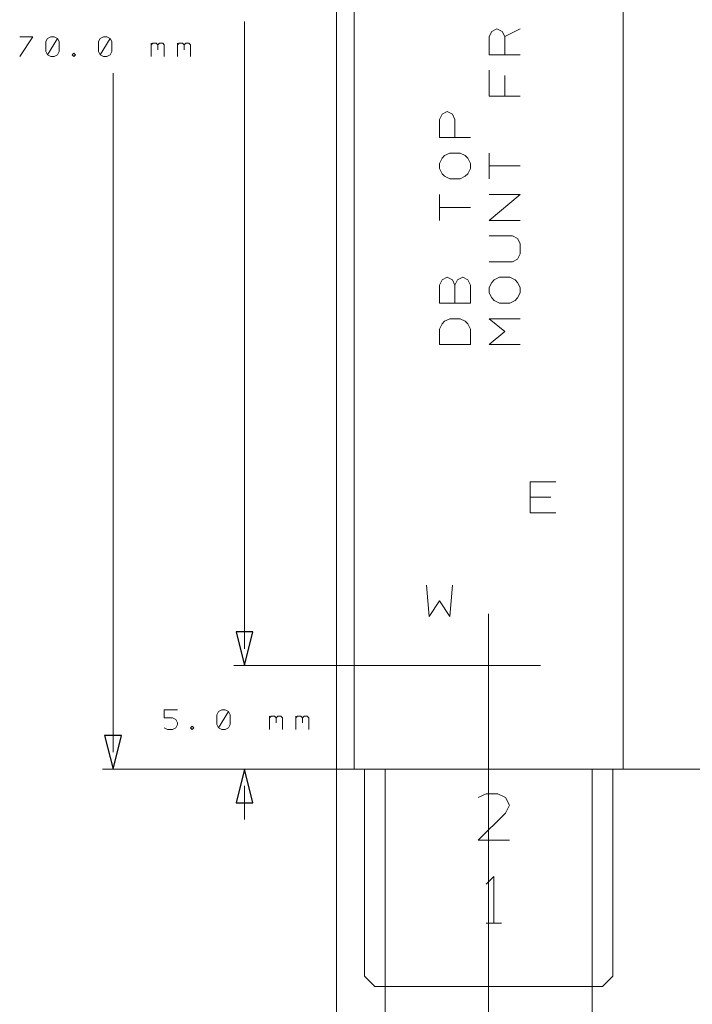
# Model space of a CAD drawing. Header units: millimetres. Extents: x -128 to 128, y -97 to 97.
# Tile 5 of 27: x -118 to -86, y -58 to -11. Entities that reach past the tile are written whole.
import ezdxf

# ---------------------------------------------------------------- set-up
doc = ezdxf.new("R2010")
doc.units = ezdxf.units.MM
doc.header["$MEASUREMENT"] = 0
doc.layers.add('Ebene 1', color=7, linetype='Continuous')

msp = doc.modelspace()

# ---------------------------------------------------------------- linework, layer by layer
at = {"layer": 'Ebene 1', "lineweight": 20}
for points, knots in [([(-102.7063, -46.9188), (-102.7063, -46.9188), (116.0512, -46.9188), (116.0512, -46.9188), (116.0512, -46.9188), (116.0512, -46.9188), (116.0512, 82.5514), (116.0512, 82.5514), (116.0512, 82.5514), (116.0512, 82.5514), (-102.7063, 82.5514), (-102.7063, 82.5514), (-102.7063, 82.5514), (-102.7063, 82.5514), (-102.7063, -46.9188), (-102.7063, -46.9188)], [0, 0, 0, 0, 0.2, 0.2, 0.2, 0.2, 0.4, 0.4, 0.4, 0.4, 0.6, 0.6, 0.6, 0.6, 1, 1, 1, 1]), ([(-101.8614, -46.9188), (-101.8614, -46.9188), (-88.8612, -46.9188), (-88.8612, -46.9188), (-88.8612, -46.9188), (-88.8612, -46.9188), (-88.8612, 28.0814), (-88.8612, 28.0814), (-88.8612, 28.0814), (-88.8612, 28.0814), (-101.8614, 28.0814), (-101.8614, 28.0814), (-101.8614, 28.0814), (-101.8614, 28.0814), (-101.8614, -46.9188), (-101.8614, -46.9188)], [0, 0, 0, 0, 0.2, 0.2, 0.2, 0.2, 0.4, 0.4, 0.4, 0.4, 0.6, 0.6, 0.6, 0.6, 1, 1, 1, 1]), ([(-93.8364, -12.4185), (-93.8364, -12.4185), (-95.3364, -12.4185), (-95.3364, -12.4185), (-95.3364, -12.4185), (-95.3364, -12.4185), (-95.3364, -11.5436), (-95.3364, -11.5436), (-95.3364, -11.5436), (-95.3364, -11.5436), (-95.2112, -11.2935), (-95.2112, -11.2935), (-95.2112, -11.2935), (-95.2112, -11.2935), (-94.9614, -11.1686), (-94.9614, -11.1686), (-94.9614, -11.1686), (-94.9614, -11.1686), (-94.7113, -11.2935), (-94.7113, -11.2935), (-94.7113, -11.2935), (-94.7113, -11.2935), (-94.5864, -11.5436), (-94.5864, -11.5436), (-94.5864, -11.5436), (-94.5864, -11.5436), (-94.5864, -12.4185), (-94.5864, -12.4185)], [0, 0, 0, 0, 0.125, 0.125, 0.125, 0.125, 0.25, 0.25, 0.25, 0.25, 0.375, 0.375, 0.375, 0.375, 0.5, 0.5, 0.5, 0.5, 0.625, 0.625, 0.625, 0.625, 0.75, 0.75, 0.75, 0.75, 1, 1, 1, 1]), ([(-93.8364, -14.4188), (-93.8364, -14.4188), (-95.3364, -14.4188), (-95.3364, -14.4188), (-95.3364, -14.4188), (-95.3364, -14.4188), (-95.3364, -13.1685), (-95.3364, -13.1685)], [0, 0, 0, 0, 0.3333333, 0.3333333, 0.3333333, 0.3333333, 1, 1, 1, 1]), ([(-96.2364, -16.4186), (-96.2364, -16.4186), (-97.7364, -16.4186), (-97.7364, -16.4186), (-97.7364, -16.4186), (-97.7364, -16.4186), (-97.7364, -15.5438), (-97.7364, -15.5438), (-97.7364, -15.5438), (-97.7364, -15.5438), (-97.6115, -15.2936), (-97.6115, -15.2936), (-97.6115, -15.2936), (-97.6115, -15.2936), (-97.3614, -15.1688), (-97.3614, -15.1688), (-97.3614, -15.1688), (-97.3614, -15.1688), (-97.1113, -15.2936), (-97.1113, -15.2936), (-97.1113, -15.2936), (-97.1113, -15.2936), (-96.9864, -15.5438), (-96.9864, -15.5438), (-96.9864, -15.5438), (-96.9864, -15.5438), (-96.9864, -16.4186), (-96.9864, -16.4186)], [0, 0, 0, 0, 0.125, 0.125, 0.125, 0.125, 0.25, 0.25, 0.25, 0.25, 0.375, 0.375, 0.375, 0.375, 0.5, 0.5, 0.5, 0.5, 0.625, 0.625, 0.625, 0.625, 0.75, 0.75, 0.75, 0.75, 1, 1, 1, 1]), ([(-96.7362, -18.4185), (-96.7362, -18.4185), (-97.2365, -18.4185), (-97.2365, -18.4185), (-97.2365, -18.4185), (-97.2365, -18.4185), (-97.4863, -18.2937), (-97.4863, -18.2937), (-97.4863, -18.2937), (-97.4863, -18.2937), (-97.6115, -18.1688), (-97.6115, -18.1688), (-97.6115, -18.1688), (-97.6115, -18.1688), (-97.7364, -17.9187), (-97.7364, -17.9187), (-97.7364, -17.9187), (-97.7364, -17.9187), (-97.7364, -17.6685), (-97.7364, -17.6685), (-97.7364, -17.6685), (-97.7364, -17.6685), (-97.6115, -17.4188), (-97.6115, -17.4188), (-97.6115, -17.4188), (-97.6115, -17.4188), (-97.4863, -17.2935), (-97.4863, -17.2935), (-97.4863, -17.2935), (-97.4863, -17.2935), (-97.2365, -17.1687), (-97.2365, -17.1687), (-97.2365, -17.1687), (-97.2365, -17.1687), (-96.7362, -17.1687), (-96.7362, -17.1687), (-96.7362, -17.1687), (-96.7362, -17.1687), (-96.4865, -17.2935), (-96.4865, -17.2935), (-96.4865, -17.2935), (-96.4865, -17.2935), (-96.3612, -17.4188), (-96.3612, -17.4188), (-96.3612, -17.4188), (-96.3612, -17.4188), (-96.2364, -17.6685), (-96.2364, -17.6685), (-96.2364, -17.6685), (-96.2364, -17.6685), (-96.2364, -17.9187), (-96.2364, -17.9187), (-96.2364, -17.9187), (-96.2364, -17.9187), (-96.3612, -18.1688), (-96.3612, -18.1688), (-96.3612, -18.1688), (-96.3612, -18.1688), (-96.4865, -18.2937), (-96.4865, -18.2937), (-96.4865, -18.2937), (-96.4865, -18.2937), (-96.7362, -18.4185), (-96.7362, -18.4185)], [0, 0, 0, 0, 0.0588235, 0.0588235, 0.0588235, 0.0588235, 0.1176471, 0.1176471, 0.1176471, 0.1176471, 0.1764706, 0.1764706, 0.1764706, 0.1764706, 0.2352941, 0.2352941, 0.2352941, 0.2352941, 0.2941176, 0.2941176, 0.2941176, 0.2941176, 0.3529412, 0.3529412, 0.3529412, 0.3529412, 0.4117647, 0.4117647, 0.4117647, 0.4117647, 0.4705882, 0.4705882, 0.4705882, 0.4705882, 0.5294118, 0.5294118, 0.5294118, 0.5294118, 0.5882353, 0.5882353, 0.5882353, 0.5882353, 0.6470588, 0.6470588, 0.6470588, 0.6470588, 0.7058824, 0.7058824, 0.7058824, 0.7058824, 0.7647059, 0.7647059, 0.7647059, 0.7647059, 0.8235294, 0.8235294, 0.8235294, 0.8235294, 0.8823529, 0.8823529, 0.8823529, 0.8823529, 1, 1, 1, 1]), ([(-93.8364, -20.4188), (-93.8364, -20.4188), (-95.3364, -20.4188), (-95.3364, -20.4188), (-95.3364, -20.4188), (-95.3364, -20.4188), (-93.8364, -19.1686), (-93.8364, -19.1686), (-93.8364, -19.1686), (-93.8364, -19.1686), (-95.3364, -19.1686), (-95.3364, -19.1686)], [0, 0, 0, 0, 0.25, 0.25, 0.25, 0.25, 0.5, 0.5, 0.5, 0.5, 1, 1, 1, 1]), ([(-95.3364, -22.4187), (-95.3364, -22.4187), (-94.2114, -22.4187), (-94.2114, -22.4187), (-94.2114, -22.4187), (-94.2114, -22.4187), (-93.9613, -22.2938), (-93.9613, -22.2938), (-93.9613, -22.2938), (-93.9613, -22.2938), (-93.8364, -22.0437), (-93.8364, -22.0437), (-93.8364, -22.0437), (-93.8364, -22.0437), (-93.8364, -21.5438), (-93.8364, -21.5438), (-93.8364, -21.5438), (-93.8364, -21.5438), (-93.9613, -21.2937), (-93.9613, -21.2937), (-93.9613, -21.2937), (-93.9613, -21.2937), (-94.2114, -21.1688), (-94.2114, -21.1688), (-94.2114, -21.1688), (-94.2114, -21.1688), (-95.3364, -21.1688), (-95.3364, -21.1688)], [0, 0, 0, 0, 0.125, 0.125, 0.125, 0.125, 0.25, 0.25, 0.25, 0.25, 0.375, 0.375, 0.375, 0.375, 0.5, 0.5, 0.5, 0.5, 0.625, 0.625, 0.625, 0.625, 0.75, 0.75, 0.75, 0.75, 1, 1, 1, 1]), ([(-96.9864, -23.5437), (-96.9864, -23.5437), (-96.8615, -23.2936), (-96.8615, -23.2936), (-96.8615, -23.2936), (-96.8615, -23.2936), (-96.6114, -23.1687), (-96.6114, -23.1687), (-96.6114, -23.1687), (-96.6114, -23.1687), (-96.3612, -23.2936), (-96.3612, -23.2936), (-96.3612, -23.2936), (-96.3612, -23.2936), (-96.2364, -23.5437), (-96.2364, -23.5437), (-96.2364, -23.5437), (-96.2364, -23.5437), (-96.2364, -24.4186), (-96.2364, -24.4186), (-96.2364, -24.4186), (-96.2364, -24.4186), (-97.7364, -24.4186), (-97.7364, -24.4186), (-97.7364, -24.4186), (-97.7364, -24.4186), (-97.7364, -23.5437), (-97.7364, -23.5437), (-97.7364, -23.5437), (-97.7364, -23.5437), (-97.6115, -23.2936), (-97.6115, -23.2936), (-97.6115, -23.2936), (-97.6115, -23.2936), (-97.3614, -23.1687), (-97.3614, -23.1687), (-97.3614, -23.1687), (-97.3614, -23.1687), (-97.1113, -23.2936), (-97.1113, -23.2936), (-97.1113, -23.2936), (-97.1113, -23.2936), (-96.9864, -23.5437), (-96.9864, -23.5437), (-96.9864, -23.5437), (-96.9864, -23.5437), (-96.9864, -24.4186), (-96.9864, -24.4186)], [0, 0, 0, 0, 0.0769231, 0.0769231, 0.0769231, 0.0769231, 0.1538462, 0.1538462, 0.1538462, 0.1538462, 0.2307692, 0.2307692, 0.2307692, 0.2307692, 0.3076923, 0.3076923, 0.3076923, 0.3076923, 0.3846154, 0.3846154, 0.3846154, 0.3846154, 0.4615385, 0.4615385, 0.4615385, 0.4615385, 0.5384615, 0.5384615, 0.5384615, 0.5384615, 0.6153846, 0.6153846, 0.6153846, 0.6153846, 0.6923077, 0.6923077, 0.6923077, 0.6923077, 0.7692308, 0.7692308, 0.7692308, 0.7692308, 0.8461538, 0.8461538, 0.8461538, 0.8461538, 1, 1, 1, 1]), ([(-94.3363, -24.4186), (-94.3363, -24.4186), (-94.8362, -24.4186), (-94.8362, -24.4186), (-94.8362, -24.4186), (-94.8362, -24.4186), (-95.0863, -24.2937), (-95.0863, -24.2937), (-95.0863, -24.2937), (-95.0863, -24.2937), (-95.2112, -24.1688), (-95.2112, -24.1688), (-95.2112, -24.1688), (-95.2112, -24.1688), (-95.3364, -23.9187), (-95.3364, -23.9187), (-95.3364, -23.9187), (-95.3364, -23.9187), (-95.3364, -23.6686), (-95.3364, -23.6686), (-95.3364, -23.6686), (-95.3364, -23.6686), (-95.2112, -23.4188), (-95.2112, -23.4188), (-95.2112, -23.4188), (-95.2112, -23.4188), (-95.0863, -23.2936), (-95.0863, -23.2936), (-95.0863, -23.2936), (-95.0863, -23.2936), (-94.8362, -23.1687), (-94.8362, -23.1687), (-94.8362, -23.1687), (-94.8362, -23.1687), (-94.3363, -23.1687), (-94.3363, -23.1687), (-94.3363, -23.1687), (-94.3363, -23.1687), (-94.0862, -23.2936), (-94.0862, -23.2936), (-94.0862, -23.2936), (-94.0862, -23.2936), (-93.9613, -23.4188), (-93.9613, -23.4188), (-93.9613, -23.4188), (-93.9613, -23.4188), (-93.8364, -23.6686), (-93.8364, -23.6686), (-93.8364, -23.6686), (-93.8364, -23.6686), (-93.8364, -23.9187), (-93.8364, -23.9187), (-93.8364, -23.9187), (-93.8364, -23.9187), (-93.9613, -24.1688), (-93.9613, -24.1688), (-93.9613, -24.1688), (-93.9613, -24.1688), (-94.0862, -24.2937), (-94.0862, -24.2937), (-94.0862, -24.2937), (-94.0862, -24.2937), (-94.3363, -24.4186), (-94.3363, -24.4186)], [0, 0, 0, 0, 0.0588235, 0.0588235, 0.0588235, 0.0588235, 0.1176471, 0.1176471, 0.1176471, 0.1176471, 0.1764706, 0.1764706, 0.1764706, 0.1764706, 0.2352941, 0.2352941, 0.2352941, 0.2352941, 0.2941176, 0.2941176, 0.2941176, 0.2941176, 0.3529412, 0.3529412, 0.3529412, 0.3529412, 0.4117647, 0.4117647, 0.4117647, 0.4117647, 0.4705882, 0.4705882, 0.4705882, 0.4705882, 0.5294118, 0.5294118, 0.5294118, 0.5294118, 0.5882353, 0.5882353, 0.5882353, 0.5882353, 0.6470588, 0.6470588, 0.6470588, 0.6470588, 0.7058824, 0.7058824, 0.7058824, 0.7058824, 0.7647059, 0.7647059, 0.7647059, 0.7647059, 0.8235294, 0.8235294, 0.8235294, 0.8235294, 0.8823529, 0.8823529, 0.8823529, 0.8823529, 1, 1, 1, 1]), ([(-96.2364, -26.4185), (-96.2364, -26.4185), (-97.7364, -26.4185), (-97.7364, -26.4185), (-97.7364, -26.4185), (-97.7364, -26.4185), (-97.7364, -25.6685), (-97.7364, -25.6685), (-97.7364, -25.6685), (-97.7364, -25.6685), (-97.6115, -25.4187), (-97.6115, -25.4187), (-97.6115, -25.4187), (-97.6115, -25.4187), (-97.4863, -25.2935), (-97.4863, -25.2935), (-97.4863, -25.2935), (-97.4863, -25.2935), (-97.2365, -25.1686), (-97.2365, -25.1686), (-97.2365, -25.1686), (-97.2365, -25.1686), (-96.7362, -25.1686), (-96.7362, -25.1686), (-96.7362, -25.1686), (-96.7362, -25.1686), (-96.4865, -25.2935), (-96.4865, -25.2935), (-96.4865, -25.2935), (-96.4865, -25.2935), (-96.3612, -25.4187), (-96.3612, -25.4187), (-96.3612, -25.4187), (-96.3612, -25.4187), (-96.2364, -25.6685), (-96.2364, -25.6685), (-96.2364, -25.6685), (-96.2364, -25.6685), (-96.2364, -26.4185), (-96.2364, -26.4185)], [0, 0, 0, 0, 0.0909091, 0.0909091, 0.0909091, 0.0909091, 0.1818182, 0.1818182, 0.1818182, 0.1818182, 0.2727273, 0.2727273, 0.2727273, 0.2727273, 0.3636364, 0.3636364, 0.3636364, 0.3636364, 0.4545455, 0.4545455, 0.4545455, 0.4545455, 0.5454545, 0.5454545, 0.5454545, 0.5454545, 0.6363636, 0.6363636, 0.6363636, 0.6363636, 0.7272727, 0.7272727, 0.7272727, 0.7272727, 0.8181818, 0.8181818, 0.8181818, 0.8181818, 1, 1, 1, 1]), ([(-93.8364, -26.4185), (-93.8364, -26.4185), (-95.3364, -26.4185), (-95.3364, -26.4185), (-95.3364, -26.4185), (-95.3364, -26.4185), (-94.5864, -25.7937), (-94.5864, -25.7937), (-94.5864, -25.7937), (-94.5864, -25.7937), (-95.3364, -25.1686), (-95.3364, -25.1686), (-95.3364, -25.1686), (-95.3364, -25.1686), (-93.8364, -25.1686), (-93.8364, -25.1686)], [0, 0, 0, 0, 0.2, 0.2, 0.2, 0.2, 0.4, 0.4, 0.4, 0.4, 0.6, 0.6, 0.6, 0.6, 1, 1, 1, 1]), ([(-93.3612, -34.5437), (-93.3612, -34.5437), (-93.3612, -33.0437), (-93.3612, -33.0437), (-93.3612, -33.0437), (-93.3612, -33.0437), (-92.1113, -33.0437), (-92.1113, -33.0437)], [0, 0, 0, 0, 0.3333333, 0.3333333, 0.3333333, 0.3333333, 1, 1, 1, 1]), ([(-98.3615, -38.0436), (-98.3615, -38.0436), (-98.2363, -39.5436), (-98.2363, -39.5436), (-98.2363, -39.5436), (-98.2363, -39.5436), (-97.7364, -38.7936), (-97.7364, -38.7936), (-97.7364, -38.7936), (-97.7364, -38.7936), (-97.2365, -39.5436), (-97.2365, -39.5436), (-97.2365, -39.5436), (-97.2365, -39.5436), (-97.1113, -38.0436), (-97.1113, -38.0436)], [0, 0, 0, 0, 0.2, 0.2, 0.2, 0.2, 0.4, 0.4, 0.4, 0.4, 0.6, 0.6, 0.6, 0.6, 1, 1, 1, 1]), ([(-101.3613, -56.9186), (-101.3613, -56.9186), (-100.8613, -57.4185), (-100.8613, -57.4185), (-100.8613, -57.4185), (-100.8613, -57.4185), (-89.8613, -57.4185), (-89.8613, -57.4185), (-89.8613, -57.4185), (-89.8613, -57.4185), (-89.3614, -56.9186), (-89.3614, -56.9186), (-89.3614, -56.9186), (-89.3614, -56.9186), (-89.3614, -46.9188), (-89.3614, -46.9188), (-89.3614, -46.9188), (-89.3614, -46.9188), (-101.3613, -46.9188), (-101.3613, -46.9188), (-101.3613, -46.9188), (-101.3613, -46.9188), (-101.3613, -56.9186), (-101.3613, -56.9186)], [0, 0, 0, 0, 0.1428571, 0.1428571, 0.1428571, 0.1428571, 0.2857143, 0.2857143, 0.2857143, 0.2857143, 0.4285714, 0.4285714, 0.4285714, 0.4285714, 0.5714286, 0.5714286, 0.5714286, 0.5714286, 0.7142857, 0.7142857, 0.7142857, 0.7142857, 1, 1, 1, 1]), ([(-100.3614, -57.4185), (-100.3614, -57.4185), (-90.3612, -57.4185), (-90.3612, -57.4185), (-90.3612, -57.4185), (-90.3612, -57.4185), (-90.3612, -46.9188), (-90.3612, -46.9188), (-90.3612, -46.9188), (-90.3612, -46.9188), (-100.3614, -46.9188), (-100.3614, -46.9188), (-100.3614, -46.9188), (-100.3614, -46.9188), (-100.3614, -57.4185), (-100.3614, -57.4185)], [0, 0, 0, 0, 0.2, 0.2, 0.2, 0.2, 0.4, 0.4, 0.4, 0.4, 0.6, 0.6, 0.6, 0.6, 1, 1, 1, 1]), ([(-94.3613, -50.3562), (-94.3613, -50.3562), (-95.8614, -50.3562), (-95.8614, -50.3562), (-95.8614, -50.3562), (-95.8614, -50.3562), (-94.549, -49.0435), (-94.549, -49.0435), (-94.549, -49.0435), (-94.549, -49.0435), (-94.3613, -48.6685), (-94.3613, -48.6685), (-94.3613, -48.6685), (-94.3613, -48.6685), (-94.549, -48.2935), (-94.549, -48.2935), (-94.549, -48.2935), (-94.549, -48.2935), (-94.9237, -48.1062), (-94.9237, -48.1062), (-94.9237, -48.1062), (-94.9237, -48.1062), (-95.4864, -48.1062), (-95.4864, -48.1062), (-95.4864, -48.1062), (-95.4864, -48.1062), (-95.8614, -48.2935), (-95.8614, -48.2935)], [0, 0, 0, 0, 0.125, 0.125, 0.125, 0.125, 0.25, 0.25, 0.25, 0.25, 0.375, 0.375, 0.375, 0.375, 0.5, 0.5, 0.5, 0.5, 0.625, 0.625, 0.625, 0.625, 0.75, 0.75, 0.75, 0.75, 1, 1, 1, 1]), ([(-95.1114, -54.356), (-95.1114, -54.356), (-95.1114, -52.106), (-95.1114, -52.106), (-95.1114, -52.106), (-95.1114, -52.106), (-95.4864, -52.481), (-95.4864, -52.481)], [0, 0, 0, 0, 0.3333333, 0.3333333, 0.3333333, 0.3333333, 1, 1, 1, 1]), ([(-100.3614, -78.4186), (-100.3614, -78.4186), (-90.3612, -78.4186), (-90.3612, -78.4186), (-90.3612, -78.4186), (-90.3612, -78.4186), (-90.3612, -57.4185), (-90.3612, -57.4185), (-90.3612, -57.4185), (-90.3612, -57.4185), (-100.3614, -57.4185), (-100.3614, -57.4185), (-100.3614, -57.4185), (-100.3614, -57.4185), (-100.3614, -78.4186), (-100.3614, -78.4186)], [0, 0, 0, 0, 0.2, 0.2, 0.2, 0.2, 0.4, 0.4, 0.4, 0.4, 0.6, 0.6, 0.6, 0.6, 1, 1, 1, 1])]:
    msp.add_open_spline(points, degree=3, knots=knots, dxfattribs=at)
for points in [[(-107.1513, -41.1057), (-107.1513, -41.1057), (-107.1513, -10.813), (-107.1513, -10.813)], [(-94.5864, -11.5436), (-94.5864, -11.5436), (-93.8364, -11.1686), (-93.8364, -11.1686)], [(-113.5013, -46.106), (-113.5013, -46.106), (-113.5013, -13.3128), (-113.5013, -13.3128)], [(-94.5864, -13.4186), (-94.5864, -13.4186), (-94.5864, -14.4188), (-94.5864, -14.4188)], [(-95.3364, -18.4185), (-95.3364, -18.4185), (-95.3364, -17.1687), (-95.3364, -17.1687)], [(-93.8364, -17.7938), (-93.8364, -17.7938), (-95.3364, -17.7938), (-95.3364, -17.7938)], [(-97.7364, -20.4188), (-97.7364, -20.4188), (-97.7364, -19.1686), (-97.7364, -19.1686)], [(-96.2364, -19.7937), (-96.2364, -19.7937), (-97.7364, -19.7937), (-97.7364, -19.7937)], [(-92.3615, -33.7937), (-92.3615, -33.7937), (-93.3612, -33.7937), (-93.3612, -33.7937)], [(-93.3612, -34.5437), (-93.3612, -34.5437), (-92.1113, -34.5437), (-92.1113, -34.5437)], [(-95.3615, -39.4187), (-95.3615, -39.4187), (-95.3615, -44.4186), (-95.3615, -44.4186)], [(-107.1513, -41.1057), (-107.1513, -41.1057), (-107.1513, -39.4801), (-107.1513, -39.4801)], [(-92.8613, -41.9185), (-92.8613, -41.9185), (-97.8613, -41.9185), (-97.8613, -41.9185)], [(-107.1513, -47.7316), (-107.1513, -47.7316), (-107.1513, -49.3572), (-107.1513, -49.3572)], [(-95.4864, -54.356), (-95.4864, -54.356), (-94.7364, -54.356), (-94.7364, -54.356)]]:
    msp.add_open_spline(points, degree=3, dxfattribs=at)
at = {"layer": 'Ebene 1', "lineweight": 13}
for points, knots in [([(-118.0098, -12.5035), (-118.0098, -12.5035), (-117.3748, -11.551), (-117.3748, -11.551), (-117.3748, -11.551), (-117.3748, -11.551), (-118.0098, -11.551), (-118.0098, -11.551)], [0, 0, 0, 0, 0.3333333, 0.3333333, 0.3333333, 0.3333333, 1, 1, 1, 1]), ([(-116.6605, -12.4238), (-116.6605, -12.4238), (-116.5018, -12.5035), (-116.5018, -12.5035), (-116.5018, -12.5035), (-116.5018, -12.5035), (-116.343, -12.5035), (-116.343, -12.5035), (-116.343, -12.5035), (-116.343, -12.5035), (-116.1843, -12.4238), (-116.1843, -12.4238), (-116.1843, -12.4238), (-116.1843, -12.4238), (-116.1048, -12.265), (-116.1048, -12.265), (-116.1048, -12.265), (-116.1048, -12.265), (-116.1048, -11.7888), (-116.1048, -11.7888), (-116.1048, -11.7888), (-116.1048, -11.7888), (-116.1843, -11.63), (-116.1843, -11.63), (-116.1843, -11.63), (-116.1843, -11.63), (-116.343, -11.551), (-116.343, -11.551), (-116.343, -11.551), (-116.343, -11.551), (-116.5018, -11.551), (-116.5018, -11.551), (-116.5018, -11.551), (-116.5018, -11.551), (-116.6605, -11.63), (-116.6605, -11.63), (-116.6605, -11.63), (-116.6605, -11.63), (-116.7398, -11.7888), (-116.7398, -11.7888), (-116.7398, -11.7888), (-116.7398, -11.7888), (-116.7398, -12.265), (-116.7398, -12.265), (-116.7398, -12.265), (-116.7398, -12.265), (-116.6605, -12.4238), (-116.6605, -12.4238), (-116.6605, -12.4238), (-116.6605, -12.4238), (-116.1843, -11.63), (-116.1843, -11.63)], [0, 0, 0, 0, 0.0714286, 0.0714286, 0.0714286, 0.0714286, 0.1428571, 0.1428571, 0.1428571, 0.1428571, 0.2142857, 0.2142857, 0.2142857, 0.2142857, 0.2857143, 0.2857143, 0.2857143, 0.2857143, 0.3571429, 0.3571429, 0.3571429, 0.3571429, 0.4285714, 0.4285714, 0.4285714, 0.4285714, 0.5, 0.5, 0.5, 0.5, 0.5714286, 0.5714286, 0.5714286, 0.5714286, 0.6428571, 0.6428571, 0.6428571, 0.6428571, 0.7142857, 0.7142857, 0.7142857, 0.7142857, 0.7857143, 0.7857143, 0.7857143, 0.7857143, 0.8571429, 0.8571429, 0.8571429, 0.8571429, 1, 1, 1, 1]), ([(-114.1205, -12.4238), (-114.1205, -12.4238), (-113.9618, -12.5035), (-113.9618, -12.5035), (-113.9618, -12.5035), (-113.9618, -12.5035), (-113.803, -12.5035), (-113.803, -12.5035), (-113.803, -12.5035), (-113.803, -12.5035), (-113.6443, -12.4238), (-113.6443, -12.4238), (-113.6443, -12.4238), (-113.6443, -12.4238), (-113.5648, -12.265), (-113.5648, -12.265), (-113.5648, -12.265), (-113.5648, -12.265), (-113.5648, -11.7888), (-113.5648, -11.7888), (-113.5648, -11.7888), (-113.5648, -11.7888), (-113.6443, -11.63), (-113.6443, -11.63), (-113.6443, -11.63), (-113.6443, -11.63), (-113.803, -11.551), (-113.803, -11.551), (-113.803, -11.551), (-113.803, -11.551), (-113.9618, -11.551), (-113.9618, -11.551), (-113.9618, -11.551), (-113.9618, -11.551), (-114.1205, -11.63), (-114.1205, -11.63), (-114.1205, -11.63), (-114.1205, -11.63), (-114.1998, -11.7888), (-114.1998, -11.7888), (-114.1998, -11.7888), (-114.1998, -11.7888), (-114.1998, -12.265), (-114.1998, -12.265), (-114.1998, -12.265), (-114.1998, -12.265), (-114.1205, -12.4238), (-114.1205, -12.4238), (-114.1205, -12.4238), (-114.1205, -12.4238), (-113.6443, -11.63), (-113.6443, -11.63)], [0, 0, 0, 0, 0.0714286, 0.0714286, 0.0714286, 0.0714286, 0.1428571, 0.1428571, 0.1428571, 0.1428571, 0.2142857, 0.2142857, 0.2142857, 0.2142857, 0.2857143, 0.2857143, 0.2857143, 0.2857143, 0.3571429, 0.3571429, 0.3571429, 0.3571429, 0.4285714, 0.4285714, 0.4285714, 0.4285714, 0.5, 0.5, 0.5, 0.5, 0.5714286, 0.5714286, 0.5714286, 0.5714286, 0.6428571, 0.6428571, 0.6428571, 0.6428571, 0.7142857, 0.7142857, 0.7142857, 0.7142857, 0.7857143, 0.7857143, 0.7857143, 0.7857143, 0.8571429, 0.8571429, 0.8571429, 0.8571429, 1, 1, 1, 1]), ([(-111.6598, -11.9475), (-111.6598, -11.9475), (-111.5805, -11.8685), (-111.5805, -11.8685), (-111.5805, -11.8685), (-111.5805, -11.8685), (-111.4218, -11.8685), (-111.4218, -11.8685), (-111.4218, -11.8685), (-111.4218, -11.8685), (-111.3423, -11.9475), (-111.3423, -11.9475), (-111.3423, -11.9475), (-111.3423, -11.9475), (-111.3423, -12.186), (-111.3423, -12.186)], [0, 0, 0, 0, 0.2, 0.2, 0.2, 0.2, 0.4, 0.4, 0.4, 0.4, 0.6, 0.6, 0.6, 0.6, 1, 1, 1, 1]), ([(-111.3423, -11.9475), (-111.3423, -11.9475), (-111.263, -11.8685), (-111.263, -11.8685), (-111.263, -11.8685), (-111.263, -11.8685), (-111.1043, -11.8685), (-111.1043, -11.8685), (-111.1043, -11.8685), (-111.1043, -11.8685), (-111.0248, -11.9475), (-111.0248, -11.9475), (-111.0248, -11.9475), (-111.0248, -11.9475), (-111.0248, -12.5035), (-111.0248, -12.5035)], [0, 0, 0, 0, 0.2, 0.2, 0.2, 0.2, 0.4, 0.4, 0.4, 0.4, 0.6, 0.6, 0.6, 0.6, 1, 1, 1, 1]), ([(-110.3898, -11.9475), (-110.3898, -11.9475), (-110.3105, -11.8685), (-110.3105, -11.8685), (-110.3105, -11.8685), (-110.3105, -11.8685), (-110.1518, -11.8685), (-110.1518, -11.8685), (-110.1518, -11.8685), (-110.1518, -11.8685), (-110.0723, -11.9475), (-110.0723, -11.9475), (-110.0723, -11.9475), (-110.0723, -11.9475), (-110.0723, -12.186), (-110.0723, -12.186)], [0, 0, 0, 0, 0.2, 0.2, 0.2, 0.2, 0.4, 0.4, 0.4, 0.4, 0.6, 0.6, 0.6, 0.6, 1, 1, 1, 1]), ([(-110.0723, -11.9475), (-110.0723, -11.9475), (-109.993, -11.8685), (-109.993, -11.8685), (-109.993, -11.8685), (-109.993, -11.8685), (-109.8343, -11.8685), (-109.8343, -11.8685), (-109.8343, -11.8685), (-109.8343, -11.8685), (-109.7548, -11.9475), (-109.7548, -11.9475), (-109.7548, -11.9475), (-109.7548, -11.9475), (-109.7548, -12.5035), (-109.7548, -12.5035)], [0, 0, 0, 0, 0.2, 0.2, 0.2, 0.2, 0.4, 0.4, 0.4, 0.4, 0.6, 0.6, 0.6, 0.6, 1, 1, 1, 1]), ([(-115.3905, -12.5035), (-115.3905, -12.5035), (-115.3111, -12.4238), (-115.3111, -12.4238), (-115.3111, -12.4238), (-115.3111, -12.4238), (-115.3905, -12.3444), (-115.3905, -12.3444), (-115.3905, -12.3444), (-115.3905, -12.3444), (-115.4698, -12.4238), (-115.4698, -12.4238), (-115.4698, -12.4238), (-115.4698, -12.4238), (-115.3905, -12.5035), (-115.3905, -12.5035)], [0, 0, 0, 0, 0.2, 0.2, 0.2, 0.2, 0.4, 0.4, 0.4, 0.4, 0.6, 0.6, 0.6, 0.6, 1, 1, 1, 1]), ([(-111.0248, -44.9266), (-111.0248, -44.9266), (-110.8661, -45.006), (-110.8661, -45.006), (-110.8661, -45.006), (-110.8661, -45.006), (-110.628, -45.006), (-110.628, -45.006), (-110.628, -45.006), (-110.628, -45.006), (-110.4693, -44.9266), (-110.4693, -44.9266), (-110.4693, -44.9266), (-110.4693, -44.9266), (-110.3898, -44.7679), (-110.3898, -44.7679), (-110.3898, -44.7679), (-110.3898, -44.7679), (-110.3898, -44.6885), (-110.3898, -44.6885), (-110.3898, -44.6885), (-110.3898, -44.6885), (-110.4693, -44.5297), (-110.4693, -44.5297), (-110.4693, -44.5297), (-110.4693, -44.5297), (-110.628, -44.4504), (-110.628, -44.4504), (-110.628, -44.4504), (-110.628, -44.4504), (-111.0248, -44.4504), (-111.0248, -44.4504), (-111.0248, -44.4504), (-111.0248, -44.4504), (-111.0248, -44.0535), (-111.0248, -44.0535), (-111.0248, -44.0535), (-111.0248, -44.0535), (-110.3898, -44.0535), (-110.3898, -44.0535)], [0, 0, 0, 0, 0.0909091, 0.0909091, 0.0909091, 0.0909091, 0.1818182, 0.1818182, 0.1818182, 0.1818182, 0.2727273, 0.2727273, 0.2727273, 0.2727273, 0.3636364, 0.3636364, 0.3636364, 0.3636364, 0.4545455, 0.4545455, 0.4545455, 0.4545455, 0.5454545, 0.5454545, 0.5454545, 0.5454545, 0.6363636, 0.6363636, 0.6363636, 0.6363636, 0.7272727, 0.7272727, 0.7272727, 0.7272727, 0.8181818, 0.8181818, 0.8181818, 0.8181818, 1, 1, 1, 1]), ([(-108.4055, -44.9266), (-108.4055, -44.9266), (-108.2468, -45.006), (-108.2468, -45.006), (-108.2468, -45.006), (-108.2468, -45.006), (-108.088, -45.006), (-108.088, -45.006), (-108.088, -45.006), (-108.088, -45.006), (-107.9293, -44.9266), (-107.9293, -44.9266), (-107.9293, -44.9266), (-107.9293, -44.9266), (-107.8498, -44.7679), (-107.8498, -44.7679), (-107.8498, -44.7679), (-107.8498, -44.7679), (-107.8498, -44.2916), (-107.8498, -44.2916), (-107.8498, -44.2916), (-107.8498, -44.2916), (-107.9293, -44.1329), (-107.9293, -44.1329), (-107.9293, -44.1329), (-107.9293, -44.1329), (-108.088, -44.0535), (-108.088, -44.0535), (-108.088, -44.0535), (-108.088, -44.0535), (-108.2468, -44.0535), (-108.2468, -44.0535), (-108.2468, -44.0535), (-108.2468, -44.0535), (-108.4055, -44.1329), (-108.4055, -44.1329), (-108.4055, -44.1329), (-108.4055, -44.1329), (-108.4848, -44.2916), (-108.4848, -44.2916), (-108.4848, -44.2916), (-108.4848, -44.2916), (-108.4848, -44.7679), (-108.4848, -44.7679), (-108.4848, -44.7679), (-108.4848, -44.7679), (-108.4055, -44.9266), (-108.4055, -44.9266), (-108.4055, -44.9266), (-108.4055, -44.9266), (-107.9293, -44.1329), (-107.9293, -44.1329)], [0, 0, 0, 0, 0.0714286, 0.0714286, 0.0714286, 0.0714286, 0.1428571, 0.1428571, 0.1428571, 0.1428571, 0.2142857, 0.2142857, 0.2142857, 0.2142857, 0.2857143, 0.2857143, 0.2857143, 0.2857143, 0.3571429, 0.3571429, 0.3571429, 0.3571429, 0.4285714, 0.4285714, 0.4285714, 0.4285714, 0.5, 0.5, 0.5, 0.5, 0.5714286, 0.5714286, 0.5714286, 0.5714286, 0.6428571, 0.6428571, 0.6428571, 0.6428571, 0.7142857, 0.7142857, 0.7142857, 0.7142857, 0.7857143, 0.7857143, 0.7857143, 0.7857143, 0.8571429, 0.8571429, 0.8571429, 0.8571429, 1, 1, 1, 1]), ([(-105.9448, -44.4504), (-105.9448, -44.4504), (-105.8655, -44.371), (-105.8655, -44.371), (-105.8655, -44.371), (-105.8655, -44.371), (-105.7068, -44.371), (-105.7068, -44.371), (-105.7068, -44.371), (-105.7068, -44.371), (-105.6273, -44.4504), (-105.6273, -44.4504), (-105.6273, -44.4504), (-105.6273, -44.4504), (-105.6273, -44.6885), (-105.6273, -44.6885)], [0, 0, 0, 0, 0.2, 0.2, 0.2, 0.2, 0.4, 0.4, 0.4, 0.4, 0.6, 0.6, 0.6, 0.6, 1, 1, 1, 1]), ([(-105.6273, -44.4504), (-105.6273, -44.4504), (-105.548, -44.371), (-105.548, -44.371), (-105.548, -44.371), (-105.548, -44.371), (-105.3893, -44.371), (-105.3893, -44.371), (-105.3893, -44.371), (-105.3893, -44.371), (-105.3098, -44.4504), (-105.3098, -44.4504), (-105.3098, -44.4504), (-105.3098, -44.4504), (-105.3098, -45.006), (-105.3098, -45.006)], [0, 0, 0, 0, 0.2, 0.2, 0.2, 0.2, 0.4, 0.4, 0.4, 0.4, 0.6, 0.6, 0.6, 0.6, 1, 1, 1, 1]), ([(-104.6748, -44.4504), (-104.6748, -44.4504), (-104.5955, -44.371), (-104.5955, -44.371), (-104.5955, -44.371), (-104.5955, -44.371), (-104.4368, -44.371), (-104.4368, -44.371), (-104.4368, -44.371), (-104.4368, -44.371), (-104.3573, -44.4504), (-104.3573, -44.4504), (-104.3573, -44.4504), (-104.3573, -44.4504), (-104.3573, -44.6885), (-104.3573, -44.6885)], [0, 0, 0, 0, 0.2, 0.2, 0.2, 0.2, 0.4, 0.4, 0.4, 0.4, 0.6, 0.6, 0.6, 0.6, 1, 1, 1, 1]), ([(-104.3573, -44.4504), (-104.3573, -44.4504), (-104.278, -44.371), (-104.278, -44.371), (-104.278, -44.371), (-104.278, -44.371), (-104.1193, -44.371), (-104.1193, -44.371), (-104.1193, -44.371), (-104.1193, -44.371), (-104.0398, -44.4504), (-104.0398, -44.4504), (-104.0398, -44.4504), (-104.0398, -44.4504), (-104.0398, -45.006), (-104.0398, -45.006)], [0, 0, 0, 0, 0.2, 0.2, 0.2, 0.2, 0.4, 0.4, 0.4, 0.4, 0.6, 0.6, 0.6, 0.6, 1, 1, 1, 1]), ([(-109.6755, -45.006), (-109.6755, -45.006), (-109.5961, -44.9266), (-109.5961, -44.9266), (-109.5961, -44.9266), (-109.5961, -44.9266), (-109.6755, -44.8472), (-109.6755, -44.8472), (-109.6755, -44.8472), (-109.6755, -44.8472), (-109.7548, -44.9266), (-109.7548, -44.9266), (-109.7548, -44.9266), (-109.7548, -44.9266), (-109.6755, -45.006), (-109.6755, -45.006)], [0, 0, 0, 0, 0.2, 0.2, 0.2, 0.2, 0.4, 0.4, 0.4, 0.4, 0.6, 0.6, 0.6, 0.6, 1, 1, 1, 1])]:
    msp.add_open_spline(points, degree=3, knots=knots, dxfattribs=at)
for points in [[(-111.6598, -12.5035), (-111.6598, -12.5035), (-111.6598, -11.8685), (-111.6598, -11.8685)], [(-110.3898, -12.5035), (-110.3898, -12.5035), (-110.3898, -11.8685), (-110.3898, -11.8685)], [(-105.9448, -45.006), (-105.9448, -45.006), (-105.9448, -44.371), (-105.9448, -44.371)], [(-104.6748, -45.006), (-104.6748, -45.006), (-104.6748, -44.371), (-104.6748, -44.371)]]:
    msp.add_open_spline(points, degree=3, dxfattribs=at)
at = {"layer": 'Ebene 1'}
for points in [[(-107.1513, -41.9185), (-107.1513, -41.9185), (-107.5577, -40.2929), (-107.5577, -40.2929), (-107.5577, -40.2929), (-107.5577, -40.2929), (-106.7449, -40.2929), (-106.7449, -40.2929), (-106.7449, -40.2929), (-106.7449, -40.2929), (-107.1513, -41.9185), (-107.1513, -41.9185)], [(-107.1513, -41.9185), (-107.1513, -41.9185), (-107.5577, -40.2929), (-107.5577, -40.2929), (-107.5577, -40.2929), (-107.5577, -40.2929), (-106.7449, -40.2929), (-106.7449, -40.2929), (-106.7449, -40.2929), (-106.7449, -40.2929), (-107.1513, -41.9185), (-107.1513, -41.9185)], [(-113.5013, -46.9188), (-113.5013, -46.9188), (-113.9077, -45.2932), (-113.9077, -45.2932), (-113.9077, -45.2932), (-113.9077, -45.2932), (-113.0949, -45.2932), (-113.0949, -45.2932), (-113.0949, -45.2932), (-113.0949, -45.2932), (-113.5013, -46.9188), (-113.5013, -46.9188)], [(-107.1513, -46.9188), (-107.1513, -46.9188), (-106.7449, -48.5444), (-106.7449, -48.5444), (-106.7449, -48.5444), (-106.7449, -48.5444), (-107.5577, -48.5444), (-107.5577, -48.5444), (-107.5577, -48.5444), (-107.5577, -48.5444), (-107.1513, -46.9188), (-107.1513, -46.9188)]]:
    msp.add_open_spline(points, degree=3, knots=[0, 0, 0, 0, 0.25, 0.25, 0.25, 0.25, 0.5, 0.5, 0.5, 0.5, 1, 1, 1, 1], dxfattribs=at)
at = {"layer": 'Ebene 1', "lineweight": 9}
for points in [[(-107.1513, -41.9185), (-107.1513, -41.9185), (-107.5577, -40.2929), (-107.5577, -40.2929), (-107.5577, -40.2929), (-107.5577, -40.2929), (-106.7449, -40.2929), (-106.7449, -40.2929), (-106.7449, -40.2929), (-106.7449, -40.2929), (-107.1513, -41.9185), (-107.1513, -41.9185)], [(-107.1513, -41.9185), (-107.1513, -41.9185), (-107.5577, -40.2929), (-107.5577, -40.2929), (-107.5577, -40.2929), (-107.5577, -40.2929), (-106.7449, -40.2929), (-106.7449, -40.2929), (-106.7449, -40.2929), (-106.7449, -40.2929), (-107.1513, -41.9185), (-107.1513, -41.9185)], [(-113.5013, -46.9188), (-113.5013, -46.9188), (-113.9077, -45.2932), (-113.9077, -45.2932), (-113.9077, -45.2932), (-113.9077, -45.2932), (-113.0949, -45.2932), (-113.0949, -45.2932), (-113.0949, -45.2932), (-113.0949, -45.2932), (-113.5013, -46.9188), (-113.5013, -46.9188)], [(-107.1513, -46.9188), (-107.1513, -46.9188), (-106.7449, -48.5444), (-106.7449, -48.5444), (-106.7449, -48.5444), (-106.7449, -48.5444), (-107.5577, -48.5444), (-107.5577, -48.5444), (-107.5577, -48.5444), (-107.5577, -48.5444), (-107.1513, -46.9188), (-107.1513, -46.9188)]]:
    msp.add_open_spline(points, degree=3, knots=[0, 0, 0, 0, 0.25, 0.25, 0.25, 0.25, 0.5, 0.5, 0.5, 0.5, 1, 1, 1, 1], dxfattribs=at)
for points in [[(-95.3597, -41.9185), (-95.3597, -41.9185), (-107.6593, -41.9185), (-107.6593, -41.9185)], [(-105.0739, -41.9185), (-105.0739, -41.9185), (-107.6593, -41.9185), (-107.6593, -41.9185)], [(-102.7063, -42.0441), (-102.7063, -42.0441), (-102.7063, -81.7866), (-102.7063, -81.7866)], [(-95.3597, -41.9185), (-95.3597, -41.9185), (-95.3597, -81.7866), (-95.3597, -81.7866)], [(-95.3597, -41.9185), (-95.3597, -41.9185), (-95.3597, -84.3266), (-95.3597, -84.3266)], [(-95.2556, -46.9188), (-95.2556, -46.9188), (-114.0093, -46.9188), (-114.0093, -46.9188)], [(-95.3276, -46.9188), (-95.3276, -46.9188), (-107.6593, -46.9188), (-107.6593, -46.9188)]]:
    msp.add_open_spline(points, degree=3, dxfattribs=at)

doc.saveas('drawing.dxf')
